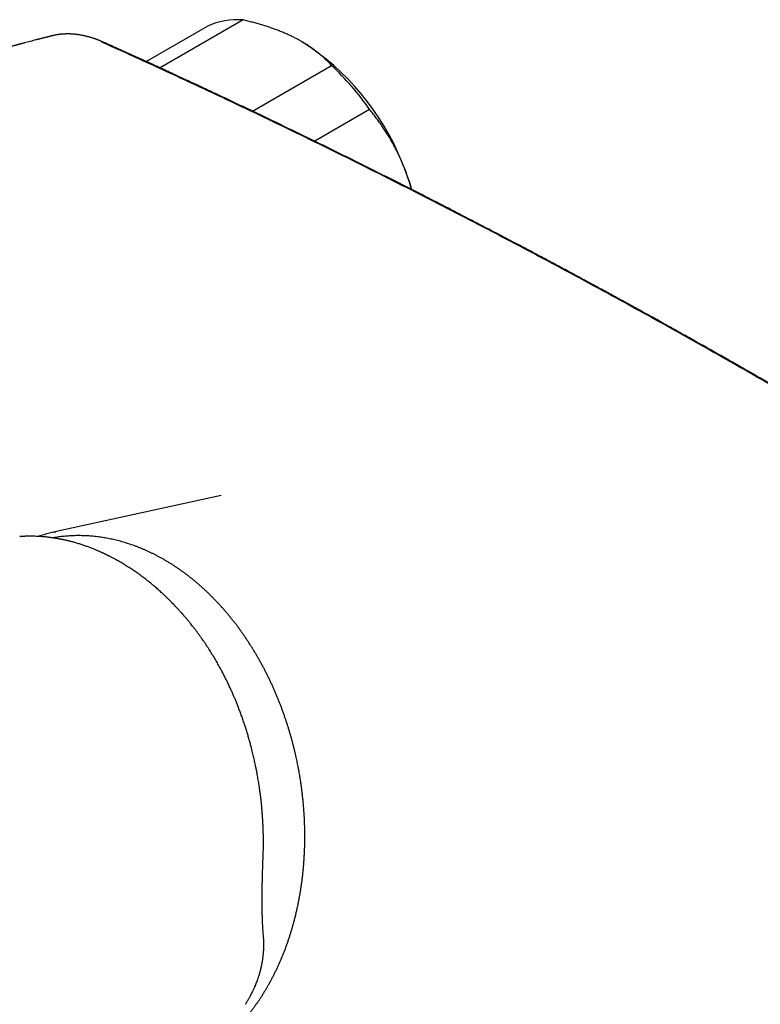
# Model space of a CAD drawing. Header units: millimetres. Extents: x 8 to 847, y 12 to 530.
# Tile 19 of 22: x 706 to 771, y 196 to 284. Entities that reach past the tile are written whole.
import ezdxf

# ---------------------------------------------------------------- set-up
doc = ezdxf.new("R2010")
doc.units = ezdxf.units.MM

msp = doc.modelspace()

# ---------------------------------------------------------------- linework, layer by layer
at = {"color": 7, "linetype": 'Continuous', "lineweight": 30}
for p, q in [((725.425, 283.747), (718.051, 279.49)), ((716.826, 280.051), (722.255, 283.185)), ((708.557, 282.357), (708.512, 282.346)), ((708.557, 282.359), (708.543, 282.356)), ((730.649, 281.817), (730.633, 281.826)), ((726.253, 275.649), (733.287, 279.709)), ((736.667, 275.784), (731.793, 272.97)), ((723.486, 241.504), (708.722, 238.259)), ((708.626, 238.238), (708.807, 238.277)), ((705.59, 237.838), (705.619, 237.841))]:
    msp.add_line(p, q, dxfattribs=at)
for centre, radius, start, end in [((724.869, 277.659), 6.113, 84.77576, 115.31555), ((718.398, 262.598), 22.792, 22.01822, 57.48319), ((716.153, 261.542), 24.973, 34.7699, 46.67564), ((717.701, 261.81), 23.738, 16.78708, 23.1511)]:
    msp.add_arc(centre, radius, start, end, dxfattribs=at)
for points, knots in [([(730.064, 282.136), (730.018, 282.16), (729.866, 282.237), (729.603, 282.364), (729.27, 282.515), (728.928, 282.661), (728.577, 282.801), (728.216, 282.937), (727.846, 283.067), (727.469, 283.191), (727.081, 283.312), (726.68, 283.428), (726.268, 283.54), (725.85, 283.647), (725.567, 283.714), (725.425, 283.747)], [0, 0, 0, 0, 0.034083, 0.112691, 0.191333, 0.269977, 0.348587, 0.428233, 0.507908, 0.587587, 0.667237, 0.750328, 0.833419, 0.916709, 1, 1, 1, 1]), ([(708.51, 282.351), (708.509, 282.35), (708.477, 282.343), (708.417, 282.328), (708.333, 282.307), (708.256, 282.287), (708.186, 282.27), (708.123, 282.254), (708.066, 282.24), (708.011, 282.226), (707.955, 282.212), (707.895, 282.196), (707.829, 282.18), (707.757, 282.162), (707.683, 282.143), (707.61, 282.124), (707.537, 282.106), (707.467, 282.088), (707.401, 282.071), (707.338, 282.055), (707.273, 282.038), (707.201, 282.019), (707.119, 281.998), (706.98, 281.962), (706.783, 281.911), (706.53, 281.845), (706.275, 281.778), (706.081, 281.727), (705.951, 281.692), (705.885, 281.674), (705.818, 281.657), (705.754, 281.639), (705.695, 281.624), (705.643, 281.61), (705.599, 281.598), (705.565, 281.589), (705.535, 281.581), (705.506, 281.573), (705.47, 281.563), (705.425, 281.551), (705.373, 281.537), (705.312, 281.521), (705.243, 281.502), (705.165, 281.481), (705.081, 281.458), (704.994, 281.434), (704.908, 281.411), (704.824, 281.388), (704.742, 281.365), (704.651, 281.34), (704.552, 281.313), (704.446, 281.284), (704.343, 281.255), (704.244, 281.228), (704.157, 281.203), (704.083, 281.183), (704.022, 281.166), (703.967, 281.15), (703.916, 281.136), (703.861, 281.121), (703.797, 281.103), (703.719, 281.081), (703.632, 281.056), (703.538, 281.03), (703.407, 280.993), (703.242, 280.946), (703.03, 280.885), (702.804, 280.82), (702.567, 280.752), (702.393, 280.701), (702.282, 280.669), (702.234, 280.655), (702.195, 280.644), (702.162, 280.634), (702.137, 280.627), (702.11, 280.619), (702.073, 280.608), (702.023, 280.593), (701.962, 280.575), (701.893, 280.555), (701.816, 280.532), (701.73, 280.507), (701.638, 280.48), (701.544, 280.452), (701.294, 280.378), (701.046, 280.304), (700.803, 280.23), (700.723, 280.206), (700.652, 280.185), (700.592, 280.166), (700.542, 280.151), (700.501, 280.139), (700.462, 280.127), (700.418, 280.114), (700.367, 280.098), (700.309, 280.08), (700.243, 280.06), (700.061, 280.004), (699.838, 279.936), (699.579, 279.856), (699.399, 279.8), (699.229, 279.746), (699.099, 279.706), (699.007, 279.677), (698.95, 279.659), (698.9, 279.643), (698.856, 279.629), (698.82, 279.618), (698.787, 279.607), (698.748, 279.595), (698.7, 279.58), (698.639, 279.561), (698.57, 279.539), (698.488, 279.512), (698.39, 279.481), (698.279, 279.446), (698.16, 279.408), (698.034, 279.367), (697.901, 279.324), (697.783, 279.286), (697.681, 279.253), (697.598, 279.226), (697.514, 279.199), (697.433, 279.173), (697.361, 279.149), (697.305, 279.131), (697.263, 279.117), (697.233, 279.107), (697.21, 279.1), (697.188, 279.092), (697.162, 279.084), (697.125, 279.072), (697.074, 279.055), (697.006, 279.033), (696.926, 279.007), (696.838, 278.977), (696.746, 278.947), (696.655, 278.917), (696.545, 278.88), (696.42, 278.839), (696.279, 278.792), (696.147, 278.747), (696.023, 278.706), (695.911, 278.668), (695.812, 278.635), (695.722, 278.604), (695.634, 278.575), (695.542, 278.543), (695.443, 278.51), (695.335, 278.473), (695.218, 278.433), (695.092, 278.39), (694.962, 278.345), (694.828, 278.299), (694.712, 278.259), (694.614, 278.225), (694.536, 278.198), (694.457, 278.17), (694.378, 278.143), (694.301, 278.116), (694.231, 278.092), (694.174, 278.072), (694.129, 278.056), (694.096, 278.044), (694.067, 278.034), (694.042, 278.026), (694.021, 278.018), (693.998, 278.01), (693.97, 278), (693.933, 277.987), (693.887, 277.971), (693.833, 277.952), (693.77, 277.93), (693.659, 277.891), (693.505, 277.836), (693.312, 277.768), (693.151, 277.71), (693.02, 277.663), (692.918, 277.627), (692.823, 277.592), (692.737, 277.562), (692.67, 277.537), (692.62, 277.519), (692.584, 277.506), (692.554, 277.495), (692.528, 277.486), (692.504, 277.477), (692.476, 277.467), (692.438, 277.453), (692.389, 277.435), (692.33, 277.414), (692.265, 277.39), (692.128, 277.34), (691.93, 277.268), (691.672, 277.173), (691.473, 277.1), (691.326, 277.045), (691.229, 277.009), (691.134, 276.974), (691.043, 276.94), (690.959, 276.909), (690.884, 276.881), (690.819, 276.856), (690.758, 276.833), (690.689, 276.807), (690.604, 276.776), (690.503, 276.737), (690.391, 276.695), (690.268, 276.649), (690.137, 276.599), (689.996, 276.545), (689.87, 276.497), (689.765, 276.457), (689.69, 276.428), (689.625, 276.403), (689.573, 276.383), (689.529, 276.366), (689.487, 276.35), (689.44, 276.332), (689.384, 276.311), (689.316, 276.284), (689.236, 276.253), (689.146, 276.219), (689.054, 276.183), (688.96, 276.146), (688.867, 276.11), (688.773, 276.073), (688.675, 276.035), (688.574, 275.995), (688.472, 275.955), (688.375, 275.917), (688.285, 275.882), (688.194, 275.846), (688.105, 275.811), (688.015, 275.775), (687.929, 275.741), (687.841, 275.706), (687.748, 275.669), (687.643, 275.627), (687.516, 275.577), (687.367, 275.517), (687.195, 275.448), (687.047, 275.388), (686.926, 275.339), (686.837, 275.303), (686.752, 275.268), (686.676, 275.238), (686.615, 275.212), (686.566, 275.193), (686.529, 275.178), (686.499, 275.165), (686.47, 275.153), (686.435, 275.139), (686.39, 275.121), (686.335, 275.099), (686.271, 275.072), (686.201, 275.043), (686.127, 275.013), (686.014, 274.967), (685.866, 274.905), (685.683, 274.83), (685.538, 274.77), (685.429, 274.724), (685.354, 274.693), (685.286, 274.664), (685.225, 274.639), (685.176, 274.618), (685.137, 274.602), (685.107, 274.59), (685.081, 274.579), (685.059, 274.57), (685.04, 274.561), (685.018, 274.552), (684.99, 274.54), (684.952, 274.525), (684.904, 274.504), (684.847, 274.481), (684.785, 274.454), (684.696, 274.417), (684.585, 274.37), (684.474, 274.323), (684.409, 274.295), (684.387, 274.286)], [0, 0, 0, 0, 0.000176, 0.003891, 0.007316, 0.010451, 0.013295, 0.015847, 0.018108, 0.020296, 0.022498, 0.024929, 0.027589, 0.030477, 0.033588, 0.036605, 0.039352, 0.042401, 0.045031, 0.047363, 0.049914, 0.052885, 0.056161, 0.059741, 0.069779, 0.080027, 0.090452, 0.100837, 0.103544, 0.106246, 0.108942, 0.111626, 0.11406, 0.116129, 0.117966, 0.11937, 0.120368, 0.121499, 0.122977, 0.124766, 0.126891, 0.12935, 0.132144, 0.135341, 0.138865, 0.142417, 0.1459, 0.149313, 0.152656, 0.15593, 0.160396, 0.164726, 0.16892, 0.172976, 0.176782, 0.179503, 0.181988, 0.184237, 0.186249, 0.18817, 0.190952, 0.194126, 0.197694, 0.201615, 0.205626, 0.213625, 0.221785, 0.231631, 0.241305, 0.250769, 0.252996, 0.254921, 0.256543, 0.257862, 0.258878, 0.259664, 0.261229, 0.263307, 0.265898, 0.268645, 0.271801, 0.275366, 0.279199, 0.283039, 0.286878, 0.309902, 0.313509, 0.316828, 0.319728, 0.322208, 0.324269, 0.325778, 0.327286, 0.329088, 0.331184, 0.333574, 0.336257, 0.339224, 0.356079, 0.363655, 0.371179, 0.378223, 0.384732, 0.387228, 0.389599, 0.391688, 0.393477, 0.394967, 0.396209, 0.39756, 0.399711, 0.402202, 0.405034, 0.408205, 0.412424, 0.417058, 0.421978, 0.42718, 0.432666, 0.438434, 0.441787, 0.44523, 0.448761, 0.45225, 0.455237, 0.457684, 0.459226, 0.460434, 0.461309, 0.462142, 0.463184, 0.464435, 0.466753, 0.46956, 0.472857, 0.476633, 0.480512, 0.484295, 0.487981, 0.494076, 0.499887, 0.505414, 0.510581, 0.515231, 0.519362, 0.522887, 0.526499, 0.530256, 0.534341, 0.538824, 0.543703, 0.548972, 0.554435, 0.560001, 0.56567, 0.568897, 0.572156, 0.575447, 0.578771, 0.582058, 0.585003, 0.587567, 0.589164, 0.590567, 0.591778, 0.592795, 0.59362, 0.594456, 0.59558, 0.597151, 0.599072, 0.601343, 0.603965, 0.606848, 0.615249, 0.623287, 0.630962, 0.635393, 0.639694, 0.64377, 0.647348, 0.650409, 0.652132, 0.653635, 0.654915, 0.655974, 0.656841, 0.657939, 0.659552, 0.661602, 0.664087, 0.666918, 0.669793, 0.681278, 0.691778, 0.702192, 0.706285, 0.710336, 0.714345, 0.718258, 0.721812, 0.72492, 0.727648, 0.730045, 0.732608, 0.73638, 0.740653, 0.745399, 0.750542, 0.756075, 0.762001, 0.768313, 0.772005, 0.775204, 0.777907, 0.780116, 0.781831, 0.783473, 0.785458, 0.787785, 0.790456, 0.794042, 0.797927, 0.801838, 0.80577, 0.809725, 0.813702, 0.817701, 0.822126, 0.826502, 0.830607, 0.834426, 0.837959, 0.84205, 0.845793, 0.849396, 0.852948, 0.856897, 0.861311, 0.866188, 0.87304, 0.880324, 0.888041, 0.891829, 0.895713, 0.899423, 0.902646, 0.905382, 0.90729, 0.908859, 0.910091, 0.91112, 0.912571, 0.914521, 0.916816, 0.919555, 0.922684, 0.925836, 0.928938, 0.937066, 0.944834, 0.952243, 0.955611, 0.958837, 0.961753, 0.964348, 0.966623, 0.968052, 0.969317, 0.970418, 0.971356, 0.97213, 0.972959, 0.974113, 0.975759, 0.977801, 0.980238, 0.983008, 0.985754, 0.99169, 0.997204, 1, 1, 1, 1]), ([(713.055, 281.758), (713.014, 281.776), (712.938, 281.81), (712.83, 281.856), (712.733, 281.896), (712.649, 281.93), (712.576, 281.958), (712.516, 281.981), (712.467, 282), (712.422, 282.016), (712.375, 282.033), (712.319, 282.053), (712.255, 282.076), (712.178, 282.102), (712.088, 282.132), (711.99, 282.163), (711.89, 282.193), (711.79, 282.222), (711.691, 282.249), (711.603, 282.272), (711.529, 282.291), (711.47, 282.305), (711.418, 282.318), (711.374, 282.328), (711.338, 282.336), (711.307, 282.343), (711.275, 282.35), (711.235, 282.358), (711.186, 282.368), (711.117, 282.382), (711.03, 282.398), (710.932, 282.415), (710.84, 282.429), (710.755, 282.441), (710.686, 282.451), (710.634, 282.457), (710.596, 282.461), (710.562, 282.465), (710.532, 282.469), (710.504, 282.472), (710.475, 282.474), (710.441, 282.478), (710.401, 282.481), (710.355, 282.485), (710.305, 282.489), (710.253, 282.492), (710.203, 282.496), (710.141, 282.499), (710.07, 282.502), (709.991, 282.504), (709.918, 282.505), (709.854, 282.506), (709.799, 282.505), (709.756, 282.505), (709.715, 282.504), (709.67, 282.503), (709.616, 282.501), (709.555, 282.499), (709.492, 282.495), (709.432, 282.491), (709.374, 282.487), (709.319, 282.482), (709.269, 282.478), (709.228, 282.473), (709.197, 282.47), (709.173, 282.467), (709.15, 282.465), (709.12, 282.461), (709.078, 282.456), (709.021, 282.448), (708.948, 282.437), (708.864, 282.423), (708.767, 282.405), (708.663, 282.384), (708.592, 282.368), (708.557, 282.359)], [0, 0, 0, 0, 0.0253972, 0.0482716, 0.0686297, 0.0864767, 0.1018166, 0.1146528, 0.1249875, 0.1328226, 0.1430966, 0.1549953, 0.168579, 0.1838466, 0.2042143, 0.225636, 0.2469975, 0.2682996, 0.2895431, 0.3107288, 0.3247851, 0.3375287, 0.3487214, 0.3583637, 0.3664555, 0.3719157, 0.3786723, 0.3872897, 0.397768, 0.410098, 0.4327869, 0.4541888, 0.474304, 0.4931323, 0.5105042, 0.5195561, 0.5278385, 0.5353513, 0.5420942, 0.5480673, 0.5538636, 0.5614781, 0.570198, 0.5805826, 0.5922957, 0.603886, 0.6151866, 0.6261975, 0.6451388, 0.6631555, 0.6799881, 0.6946362, 0.7069998, 0.7170779, 0.7247272, 0.7349043, 0.7476401, 0.7624649, 0.777099, 0.7909925, 0.8044108, 0.8173496, 0.8288496, 0.8392751, 0.8468884, 0.8506585, 0.8561058, 0.8632376, 0.8720544, 0.8864323, 0.9038087, 0.9241855, 0.9475653, 0.9739511, 1, 1, 1, 1]), ([(830.668, 213.776), (829.538, 214.575), (827.28, 216.173), (823.887, 218.541), (820.489, 220.886), (817.086, 223.207), (813.679, 225.505), (810.333, 227.735), (807.047, 229.9), (803.824, 232.001), (800.596, 234.081), (797.365, 236.139), (794.131, 238.176), (790.893, 240.191), (787.652, 242.185), (784.408, 244.157), (781.161, 246.107), (777.931, 248.024), (774.717, 249.909), (771.52, 251.761), (768.321, 253.592), (765.1, 255.413), (761.857, 257.223), (758.592, 259.022), (755.325, 260.798), (752.056, 262.553), (748.804, 264.275), (745.571, 265.965), (742.354, 267.623), (739.137, 269.26), (735.896, 270.886), (732.631, 272.5), (729.343, 274.103), (726.054, 275.683), (722.764, 277.241), (719.472, 278.775), (716.18, 280.288), (713.984, 281.277), (712.886, 281.772)], [0, 0, 0, 0, 0.0292677, 0.0585355, 0.0878036, 0.1170719, 0.1463404, 0.1756091, 0.2032055, 0.230802, 0.2583986, 0.2859954, 0.3135923, 0.3411894, 0.3687865, 0.3963837, 0.423981, 0.4515783, 0.4786829, 0.5057876, 0.5328922, 0.5599969, 0.5875944, 0.6151918, 0.6427893, 0.6703867, 0.697984, 0.7250885, 0.7521929, 0.7792972, 0.8064015, 0.8340588, 0.8617159, 0.889373, 0.9170299, 0.9446868, 0.9723434, 1, 1, 1, 1]), ([(830.854, 213.753), (830.712, 213.854), (830.432, 214.053), (830.017, 214.347), (829.615, 214.631), (829.225, 214.907), (828.848, 215.173), (828.483, 215.43), (828.14, 215.671), (827.818, 215.898), (827.516, 216.11), (827.225, 216.314), (826.944, 216.511), (826.674, 216.7), (826.348, 216.927), (825.966, 217.195), (825.523, 217.504), (825.083, 217.81), (824.645, 218.115), (824.209, 218.418), (823.664, 218.796), (823.009, 219.249), (822.249, 219.774), (821.498, 220.291), (820.755, 220.801), (820.022, 221.304), (819.024, 221.986), (817.759, 222.847), (816.222, 223.888), (814.684, 224.925), (813.145, 225.956), (811.203, 227.251), (808.855, 228.805), (806.101, 230.61), (803.345, 232.4), (800.585, 234.174), (797.824, 235.932), (795.06, 237.675), (792.293, 239.403), (789.524, 241.114), (786.753, 242.81), (783.997, 244.481), (781.255, 246.126), (778.527, 247.745), (775.797, 249.35), (773.051, 250.947), (770.289, 252.538), (767.621, 254.058), (765.719, 255.131), (764.582, 255.768), (764.1, 256.038), (763.614, 256.309), (763.075, 256.61), (762.48, 256.941), (761.828, 257.303), (761.161, 257.672), (760.568, 258), (760.053, 258.283), (759.625, 258.519), (759.204, 258.75), (758.792, 258.975), (758.398, 259.191), (758.022, 259.397), (757.662, 259.593), (757.38, 259.747), (757.174, 259.859), (757.044, 259.929), (756.923, 259.996), (756.81, 260.057), (756.706, 260.113), (756.616, 260.162), (756.537, 260.205), (756.47, 260.241), (756.41, 260.274), (756.356, 260.303), (756.305, 260.331), (756.253, 260.359), (756.187, 260.395), (756.104, 260.44), (756.003, 260.495), (755.889, 260.556), (755.766, 260.623), (755.636, 260.693), (755.498, 260.768), (755.35, 260.848), (755.191, 260.934), (755.004, 261.035), (754.792, 261.149), (754.558, 261.275), (754.198, 261.469), (753.714, 261.729), (753.13, 262.042), (752.577, 262.338), (752.053, 262.617), (751.538, 262.891), (750.899, 263.231), (750.135, 263.635), (749.249, 264.103), (748.372, 264.565), (747.107, 265.228), (745.45, 266.091), (743.399, 267.15), (741.097, 268.329), (738.546, 269.622), (735.745, 271.024), (732.943, 272.411), (730.14, 273.78), (728.106, 274.762), (726.842, 275.367), (726.348, 275.603), (725.855, 275.839), (725.361, 276.074), (724.872, 276.306), (724.39, 276.534), (723.913, 276.76), (723.443, 276.981), (722.98, 277.199), (722.624, 277.366), (722.374, 277.484), (722.225, 277.553), (722.078, 277.622), (721.932, 277.691), (721.786, 277.759), (721.638, 277.828), (721.477, 277.903), (721.3, 277.986), (721.105, 278.077), (720.898, 278.173), (720.679, 278.275), (720.448, 278.382), (720.205, 278.495), (719.95, 278.614), (719.679, 278.739), (719.39, 278.873), (719.084, 279.014), (718.765, 279.162), (718.432, 279.315), (718.086, 279.474), (717.727, 279.639), (717.355, 279.809), (716.97, 279.986), (716.571, 280.168), (716.159, 280.355), (715.734, 280.549), (715.304, 280.744), (714.87, 280.94), (714.433, 281.138), (713.984, 281.341), (713.523, 281.548), (713.212, 281.688), (713.055, 281.758)], [0, 0, 0, 0, 0.003689, 0.007271, 0.010744, 0.01411, 0.017368, 0.020519, 0.023561, 0.026255, 0.028858, 0.031371, 0.033793, 0.036125, 0.038366, 0.042211, 0.046025, 0.049819, 0.053594, 0.057348, 0.061083, 0.067703, 0.074254, 0.080725, 0.087115, 0.093424, 0.099652, 0.112861, 0.126066, 0.139271, 0.152477, 0.165682, 0.189263, 0.212844, 0.236425, 0.260006, 0.283587, 0.307168, 0.330749, 0.35433, 0.377911, 0.401493, 0.424653, 0.447813, 0.470973, 0.494133, 0.517663, 0.541193, 0.5619, 0.565967, 0.570034, 0.574132, 0.578301, 0.583707, 0.589227, 0.594862, 0.60061, 0.604279, 0.607912, 0.611468, 0.614947, 0.618348, 0.621452, 0.624489, 0.627459, 0.628607, 0.629713, 0.630742, 0.631695, 0.63257, 0.633369, 0.633992, 0.634559, 0.635069, 0.635523, 0.635925, 0.636355, 0.636839, 0.637594, 0.638452, 0.639414, 0.640479, 0.641555, 0.642718, 0.64397, 0.64531, 0.646738, 0.648712, 0.650686, 0.652647, 0.657842, 0.662948, 0.667434, 0.67185, 0.676197, 0.680476, 0.688038, 0.695517, 0.702913, 0.710225, 0.727519, 0.744812, 0.762105, 0.785687, 0.809268, 0.83285, 0.856432, 0.880013, 0.884164, 0.888314, 0.892465, 0.896615, 0.900752, 0.90481, 0.908781, 0.912767, 0.916662, 0.920465, 0.921724, 0.922974, 0.924213, 0.925442, 0.92666, 0.927881, 0.929174, 0.93071, 0.932347, 0.934086, 0.935925, 0.937866, 0.939908, 0.942052, 0.944296, 0.946756, 0.949327, 0.952009, 0.954802, 0.957706, 0.960722, 0.963848, 0.967086, 0.970434, 0.973894, 0.977465, 0.981147, 0.98472, 0.988392, 0.992162, 0.996032, 1, 1, 1, 1]), ([(733.287, 279.709), (733.207, 279.795), (733.048, 279.968), (732.791, 280.221), (732.548, 280.446), (732.321, 280.645), (732.112, 280.817), (731.896, 280.987), (731.67, 281.156), (731.436, 281.321), (731.188, 281.488), (730.925, 281.654), (730.647, 281.82), (730.361, 281.981), (730.163, 282.085), (730.064, 282.136)], [0, 0, 0, 0, 0.0957205, 0.1914568, 0.2871726, 0.3556754, 0.4241861, 0.4926876, 0.5621901, 0.6317026, 0.701204, 0.7758891, 0.8506032, 0.9253163, 1, 1, 1, 1]), ([(739.527, 271.143), (739.504, 271.196), (739.422, 271.386), (739.276, 271.709), (739.084, 272.107), (738.882, 272.499), (738.672, 272.885), (738.452, 273.266), (738.224, 273.638), (737.991, 274.001), (737.747, 274.363), (737.491, 274.724), (737.223, 275.085), (736.949, 275.439), (736.761, 275.669), (736.667, 275.784)], [0, 0, 0, 0, 0.031425, 0.110773, 0.190157, 0.269542, 0.348893, 0.42894, 0.508988, 0.58762, 0.666253, 0.749675, 0.833122, 0.916573, 1, 1, 1, 1]), ([(740.374, 268.693), (740.357, 268.756), (740.3, 268.968), (740.19, 269.334), (740.045, 269.788), (739.884, 270.246), (739.713, 270.698), (739.589, 270.994), (739.527, 271.143)], [0, 0, 0, 0, 0.075141, 0.25269, 0.439473, 0.62635, 0.813223, 1, 1, 1, 1]), ([(708.623, 238.237), (708.613, 238.235), (708.523, 238.215), (708.352, 238.173), (708.11, 238.111), (707.868, 238.044), (707.628, 237.972), (707.427, 237.909), (707.306, 237.868), (707.264, 237.854)], [0, 0, 0, 0, 0.020229, 0.197358, 0.374582, 0.551906, 0.729336, 0.906877, 1, 1, 1, 1]), ([(714.494, 235.589), (714.438, 235.621), (714.33, 235.683), (714.173, 235.77), (714.028, 235.85), (713.894, 235.922), (713.773, 235.986), (713.663, 236.043), (713.565, 236.093), (713.479, 236.136), (713.405, 236.173), (713.342, 236.204), (713.292, 236.229), (713.254, 236.247), (713.227, 236.26), (713.207, 236.27), (713.184, 236.281), (713.151, 236.297), (713.105, 236.319), (713.048, 236.345), (712.982, 236.376), (712.907, 236.411), (712.825, 236.448), (712.69, 236.509), (712.503, 236.59), (712.248, 236.698), (711.972, 236.809), (711.674, 236.922), (711.368, 237.031), (711.053, 237.137), (710.727, 237.238), (710.468, 237.313), (710.278, 237.365), (710.161, 237.396), (710.043, 237.426), (709.924, 237.455), (709.804, 237.484), (709.688, 237.511), (709.574, 237.536), (709.465, 237.559), (709.363, 237.581), (709.273, 237.599), (709.193, 237.614), (709.124, 237.627), (709.067, 237.638), (709.018, 237.647), (708.974, 237.655), (708.93, 237.662), (708.881, 237.671), (708.821, 237.681), (708.749, 237.693), (708.663, 237.706), (708.564, 237.721), (708.451, 237.738), (708.324, 237.755), (708.185, 237.773), (708.035, 237.79), (707.872, 237.807), (707.702, 237.823), (707.504, 237.839), (707.287, 237.853), (707.053, 237.865), (706.834, 237.871), (706.629, 237.875), (706.438, 237.875), (706.273, 237.873), (706.131, 237.869), (706.011, 237.865), (705.902, 237.861), (705.799, 237.856), (705.706, 237.852), (705.644, 237.848), (705.615, 237.846)], [0, 0, 0, 0, 0.019762, 0.03811, 0.055051, 0.070589, 0.084727, 0.09747, 0.10882, 0.11878, 0.127351, 0.134536, 0.140336, 0.144752, 0.147784, 0.149612, 0.15159, 0.155744, 0.161047, 0.167499, 0.1751, 0.183847, 0.193455, 0.203154, 0.230079, 0.257377, 0.290366, 0.323896, 0.358188, 0.393578, 0.430082, 0.467711, 0.480639, 0.493696, 0.506885, 0.520205, 0.533657, 0.546914, 0.55922, 0.571797, 0.583147, 0.593268, 0.602158, 0.609815, 0.616237, 0.621424, 0.6262, 0.630938, 0.636071, 0.642655, 0.650746, 0.660346, 0.671459, 0.684086, 0.698212, 0.713831, 0.730622, 0.748848, 0.768349, 0.787558, 0.815337, 0.841527, 0.866133, 0.889163, 0.910621, 0.930511, 0.945041, 0.958606, 0.971061, 0.982094, 0.991725, 1, 1, 1, 1]), ([(720.108, 190.811), (720.152, 190.831), (720.273, 190.884), (720.467, 190.975), (720.692, 191.084), (720.915, 191.198), (721.137, 191.317), (721.357, 191.439), (721.576, 191.566), (721.793, 191.697), (722.009, 191.832), (722.223, 191.972), (722.435, 192.115), (722.646, 192.263), (722.855, 192.415), (723.062, 192.571), (723.267, 192.732), (723.47, 192.896), (723.671, 193.064), (723.87, 193.237), (724.068, 193.413), (724.263, 193.593), (724.456, 193.778), (724.647, 193.966), (724.835, 194.158), (725.022, 194.354), (725.206, 194.553), (725.387, 194.757), (725.567, 194.964), (725.744, 195.174), (725.918, 195.389), (726.091, 195.607), (726.26, 195.828), (726.427, 196.054), (726.592, 196.282), (726.753, 196.514), (726.913, 196.75), (727.069, 196.988), (727.223, 197.231), (727.374, 197.476), (727.522, 197.725), (727.668, 197.976), (727.81, 198.231), (727.95, 198.489), (728.087, 198.75), (728.221, 199.014), (728.352, 199.281), (728.48, 199.551), (728.605, 199.824), (728.727, 200.1), (728.845, 200.378), (728.961, 200.659), (729.074, 200.943), (729.183, 201.229), (729.29, 201.518), (729.393, 201.809), (729.493, 202.103), (729.589, 202.399), (729.683, 202.698), (729.773, 202.998), (729.86, 203.302), (729.944, 203.607), (730.024, 203.914), (730.101, 204.224), (730.174, 204.536), (730.245, 204.849), (730.311, 205.165), (730.375, 205.483), (730.435, 205.802), (730.491, 206.123), (730.544, 206.446), (730.594, 206.771), (730.64, 207.098), (730.682, 207.426), (730.721, 207.756), (730.756, 208.087), (730.788, 208.421), (730.817, 208.755), (730.841, 209.091), (730.862, 209.429), (730.88, 209.769), (730.893, 210.098), (730.902, 210.416), (730.909, 210.724), (730.912, 211.031), (730.912, 211.34), (730.909, 211.648), (730.903, 211.957), (730.894, 212.266), (730.883, 212.575), (730.868, 212.884), (730.85, 213.193), (730.83, 213.502), (730.806, 213.81), (730.78, 214.118), (730.75, 214.426), (730.718, 214.732), (730.683, 215.037), (730.646, 215.339), (730.606, 215.636), (730.565, 215.924), (730.525, 216.186), (730.489, 216.414), (730.454, 216.627), (730.423, 216.806), (730.383, 217.032), (730.347, 217.227), (730.303, 217.455), (730.264, 217.651), (730.216, 217.886), (730.164, 218.132), (730.106, 218.39), (730.045, 218.657), (729.98, 218.93), (729.911, 219.208), (729.839, 219.489), (729.763, 219.773), (729.684, 220.059), (729.601, 220.347), (729.516, 220.636), (729.427, 220.925), (729.335, 221.215), (729.24, 221.506), (729.142, 221.796), (729.041, 222.086), (728.937, 222.376), (728.83, 222.665), (728.719, 222.954), (728.606, 223.241), (728.491, 223.528), (728.372, 223.814), (728.25, 224.098), (728.126, 224.381), (727.999, 224.663), (727.869, 224.944), (727.736, 225.223), (727.6, 225.5), (727.462, 225.776), (727.321, 226.049), (727.178, 226.321), (727.031, 226.592), (726.883, 226.86), (726.731, 227.126), (726.577, 227.39), (726.421, 227.652), (726.262, 227.911), (726.101, 228.168), (725.937, 228.423), (725.771, 228.676), (725.602, 228.926), (725.431, 229.174), (725.258, 229.419), (725.083, 229.661), (724.905, 229.901), (724.725, 230.138), (724.543, 230.372), (724.359, 230.604), (724.172, 230.832), (723.984, 231.058), (723.793, 231.28), (723.6, 231.5), (723.406, 231.717), (723.209, 231.93), (723.011, 232.141), (722.81, 232.348), (722.608, 232.552), (722.404, 232.752), (722.198, 232.95), (721.991, 233.144), (721.782, 233.334), (721.571, 233.522), (721.358, 233.706), (721.144, 233.886), (720.928, 234.063), (720.711, 234.236), (720.492, 234.405), (720.272, 234.571), (720.051, 234.734), (719.828, 234.892), (719.603, 235.047), (719.378, 235.198), (719.151, 235.345), (718.923, 235.489), (718.694, 235.629), (718.463, 235.764), (718.232, 235.896), (718, 236.024), (717.766, 236.148), (717.532, 236.268), (717.296, 236.384), (717.06, 236.496), (716.823, 236.604), (716.585, 236.708), (716.346, 236.807), (716.107, 236.903), (715.867, 236.994), (715.626, 237.081), (715.385, 237.164), (715.143, 237.243), (714.9, 237.318), (714.657, 237.388), (714.414, 237.455), (714.171, 237.516), (713.926, 237.574), (713.682, 237.627), (713.438, 237.676), (713.193, 237.721), (712.948, 237.761), (712.703, 237.797), (712.458, 237.829), (712.212, 237.856), (711.967, 237.879), (711.722, 237.897), (711.477, 237.911), (711.232, 237.921), (710.987, 237.926), (710.743, 237.927), (710.499, 237.924), (710.255, 237.916), (710.011, 237.903), (709.768, 237.886), (709.525, 237.865), (709.283, 237.839), (709.041, 237.809), (708.8, 237.774), (708.626, 237.747), (708.534, 237.73), (708.521, 237.727)], [0, 0, 0, 0, 0.0027025, 0.0073139, 0.011928, 0.0165448, 0.0211643, 0.0257864, 0.0304112, 0.0350387, 0.0396689, 0.0443016, 0.048937, 0.053575, 0.0582155, 0.0628586, 0.0675042, 0.0721523, 0.0768029, 0.0814558, 0.0861111, 0.0907688, 0.0954288, 0.100091, 0.1047555, 0.1094221, 0.1140909, 0.1187618, 0.1234348, 0.1281097, 0.1327867, 0.1374657, 0.1421465, 0.1468293, 0.1515139, 0.1562004, 0.1608887, 0.1655787, 0.1702705, 0.1749641, 0.1796594, 0.1843564, 0.1890551, 0.1937555, 0.1984577, 0.2031615, 0.2078671, 0.2125744, 0.2172834, 0.2219942, 0.2267067, 0.2314211, 0.2361373, 0.2408555, 0.2455755, 0.2502976, 0.2550217, 0.259748, 0.2644764, 0.2692072, 0.2739403, 0.278676, 0.2834142, 0.2881552, 0.2928991, 0.297646, 0.3023962, 0.3071498, 0.3119069, 0.316668, 0.3214332, 0.3262028, 0.3309772, 0.3357567, 0.3405417, 0.3453327, 0.3501302, 0.3549348, 0.3597472, 0.364568, 0.3693983, 0.3742391, 0.3785884, 0.3829372, 0.387285, 0.3916317, 0.3959772, 0.4003211, 0.4046633, 0.4090034, 0.413341, 0.4176754, 0.4220059, 0.4263314, 0.4306503, 0.4349602, 0.4392575, 0.4435361, 0.4477849, 0.451982, 0.4560766, 0.4599171, 0.4630673, 0.4657053, 0.4689367, 0.4706735, 0.4752942, 0.4772019, 0.4803657, 0.483658, 0.4871951, 0.490891, 0.4947111, 0.4986276, 0.5026209, 0.5066763, 0.510783, 0.5149325, 0.5191181, 0.5233346, 0.5275778, 0.5318443, 0.5361312, 0.5404361, 0.544757, 0.5490923, 0.5534404, 0.5578002, 0.5621706, 0.5665505, 0.5709393, 0.5753361, 0.5797402, 0.5841512, 0.5885686, 0.5929917, 0.5974203, 0.601854, 0.6062924, 0.6107352, 0.6151822, 0.619633, 0.6240875, 0.6285455, 0.6330067, 0.6374709, 0.6419381, 0.646408, 0.6508805, 0.6553555, 0.6598328, 0.6643124, 0.6687941, 0.6732778, 0.6777635, 0.6822511, 0.6867404, 0.6912315, 0.6957242, 0.7002184, 0.7047142, 0.7092115, 0.7137102, 0.7182102, 0.7227115, 0.7272141, 0.731718, 0.736223, 0.7407292, 0.7452365, 0.749745, 0.7542544, 0.758765, 0.7632765, 0.7677891, 0.7723026, 0.776817, 0.7813325, 0.7858488, 0.790366, 0.7948842, 0.7994032, 0.8039231, 0.8084438, 0.8129655, 0.817488, 0.8220113, 0.8265355, 0.8310605, 0.8355865, 0.8401132, 0.8446409, 0.8491694, 0.8536988, 0.8582291, 0.8627603, 0.8672924, 0.8718255, 0.8763595, 0.8808945, 0.8854305, 0.8899676, 0.8945057, 0.8990449, 0.9035852, 0.9081266, 0.9126693, 0.9172132, 0.9217583, 0.9263048, 0.9308526, 0.9354019, 0.9399525, 0.9445047, 0.9490584, 0.9536138, 0.9581707, 0.9627294, 0.9672899, 0.9718521, 0.9764163, 0.9809824, 0.9855504, 0.9901206, 0.9946928, 0.9992671, 1, 1, 1, 1]), ([(727.206, 209.34), (727.212, 209.49), (727.223, 209.785), (727.231, 210.222), (727.235, 210.648), (727.232, 211.061), (727.226, 211.462), (727.214, 211.873), (727.196, 212.293), (727.173, 212.719), (727.145, 213.129), (727.114, 213.525), (727.079, 213.906), (727.041, 214.273), (727.002, 214.622), (726.961, 214.954), (726.919, 215.269), (726.876, 215.566), (726.834, 215.844), (726.792, 216.104), (726.752, 216.346), (726.711, 216.579), (726.661, 216.852), (726.6, 217.173), (726.521, 217.564), (726.431, 217.982), (726.329, 218.428), (726.226, 218.848), (726.125, 219.243), (726.025, 219.612), (725.92, 219.984), (725.811, 220.355), (725.697, 220.723), (725.575, 221.103), (725.444, 221.492), (725.305, 221.889), (725.165, 222.272), (725.03, 222.629), (724.899, 222.961), (724.774, 223.269), (724.647, 223.571), (724.516, 223.874), (724.379, 224.182), (724.235, 224.498), (724.082, 224.82), (723.914, 225.165), (723.729, 225.532), (723.525, 225.921), (723.31, 226.315), (723.084, 226.715), (722.848, 227.117), (722.601, 227.52), (722.344, 227.925), (722.074, 228.334), (721.833, 228.684), (721.627, 228.975), (721.461, 229.204), (721.298, 229.424), (721.141, 229.631), (720.99, 229.827), (720.845, 230.01), (720.72, 230.166), (720.614, 230.296), (720.526, 230.403), (720.441, 230.504), (720.36, 230.601), (720.283, 230.692), (720.211, 230.776), (720.146, 230.851), (720.09, 230.915), (720.043, 230.969), (720, 231.018), (719.955, 231.068), (719.905, 231.125), (719.849, 231.188), (719.787, 231.256), (719.711, 231.34), (719.62, 231.439), (719.513, 231.554), (719.399, 231.675), (719.268, 231.812), (719.119, 231.965), (718.951, 232.135), (718.772, 232.312), (718.58, 232.498), (718.376, 232.691), (718.14, 232.909), (717.872, 233.149), (717.573, 233.408), (717.262, 233.667), (716.941, 233.926), (716.608, 234.183), (716.271, 234.433), (715.93, 234.676), (715.585, 234.912), (715.23, 235.143), (714.866, 235.371), (714.618, 235.516), (714.493, 235.59)], [0, 0, 0, 0, 0.014163, 0.027914, 0.041259, 0.054204, 0.066753, 0.078912, 0.092746, 0.106048, 0.118824, 0.131079, 0.143049, 0.154481, 0.165379, 0.175743, 0.185574, 0.194873, 0.20364, 0.211714, 0.219277, 0.226447, 0.233646, 0.245095, 0.256704, 0.27069, 0.284852, 0.299192, 0.310939, 0.322806, 0.334794, 0.346906, 0.358955, 0.37073, 0.384257, 0.397408, 0.410186, 0.422593, 0.433359, 0.443832, 0.454036, 0.464404, 0.475096, 0.486116, 0.497469, 0.509141, 0.522815, 0.536878, 0.551328, 0.566159, 0.581376, 0.596698, 0.612396, 0.628475, 0.644935, 0.654515, 0.664046, 0.67317, 0.681877, 0.690166, 0.698038, 0.705491, 0.710372, 0.715056, 0.719542, 0.723829, 0.727919, 0.731734, 0.735119, 0.738067, 0.740406, 0.742468, 0.744757, 0.747348, 0.75024, 0.753432, 0.756858, 0.761886, 0.767281, 0.773042, 0.779171, 0.786947, 0.795244, 0.804064, 0.813406, 0.823272, 0.83366, 0.847373, 0.861462, 0.875927, 0.890767, 0.905981, 0.921567, 0.936603, 0.951966, 0.967655, 0.983667, 1, 1, 1, 1]), ([(727.223, 202.545), (727.216, 202.633), (727.203, 202.805), (727.186, 203.064), (727.172, 203.315), (727.16, 203.558), (727.151, 203.767), (727.144, 203.944), (727.14, 204.089), (727.136, 204.23), (727.132, 204.366), (727.129, 204.496), (727.127, 204.611), (727.125, 204.709), (727.124, 204.791), (727.123, 204.861), (727.122, 204.921), (727.121, 204.969), (727.121, 205.007), (727.121, 205.04), (727.12, 205.077), (727.12, 205.128), (727.119, 205.191), (727.119, 205.263), (727.119, 205.356), (727.118, 205.473), (727.118, 205.615), (727.118, 205.767), (727.119, 205.93), (727.12, 206.091), (727.122, 206.252), (727.123, 206.413), (727.126, 206.587), (727.129, 206.773), (727.132, 206.972), (727.137, 207.184), (727.142, 207.409), (727.148, 207.647), (727.155, 207.899), (727.164, 208.163), (727.173, 208.439), (727.183, 208.727), (727.194, 209.029), (727.202, 209.235), (727.206, 209.341)], [0, 0, 0, 0, 0.045303, 0.088645, 0.130044, 0.169516, 0.207075, 0.230635, 0.253382, 0.275318, 0.296444, 0.31674, 0.335243, 0.349268, 0.361601, 0.372244, 0.381196, 0.388458, 0.394031, 0.398004, 0.403344, 0.410925, 0.420693, 0.43147, 0.442773, 0.462197, 0.483, 0.505182, 0.528744, 0.553762, 0.575069, 0.598024, 0.622627, 0.648881, 0.676789, 0.706352, 0.737576, 0.770464, 0.805022, 0.841256, 0.878482, 0.917341, 0.957843, 1, 1, 1, 1]), ([(725.629, 196.283), (725.66, 196.33), (725.718, 196.421), (725.8, 196.553), (725.872, 196.674), (725.936, 196.783), (725.992, 196.881), (726.04, 196.967), (726.079, 197.039), (726.11, 197.097), (726.135, 197.143), (726.154, 197.18), (726.169, 197.208), (726.178, 197.227), (726.188, 197.246), (726.202, 197.272), (726.222, 197.312), (726.248, 197.363), (726.28, 197.428), (726.317, 197.505), (726.358, 197.591), (726.4, 197.682), (726.441, 197.773), (726.495, 197.895), (726.558, 198.046), (726.63, 198.225), (726.689, 198.381), (726.736, 198.514), (726.775, 198.625), (726.811, 198.733), (726.845, 198.84), (726.877, 198.944), (726.907, 199.045), (726.934, 199.14), (726.955, 199.217), (726.971, 199.277), (726.983, 199.324), (726.995, 199.374), (727.01, 199.432), (727.027, 199.502), (727.045, 199.581), (727.065, 199.669), (727.084, 199.76), (727.102, 199.851), (727.119, 199.939), (727.138, 200.044), (727.158, 200.164), (727.178, 200.296), (727.195, 200.418), (727.209, 200.53), (727.22, 200.632), (727.23, 200.727), (727.238, 200.816), (727.245, 200.902), (727.251, 200.983), (727.255, 201.059), (727.259, 201.116), (727.26, 201.156), (727.262, 201.179), (727.263, 201.203), (727.264, 201.233), (727.265, 201.273), (727.267, 201.324), (727.269, 201.388), (727.27, 201.463), (727.271, 201.549), (727.27, 201.648), (727.269, 201.758), (727.266, 201.879), (727.26, 202.012), (727.254, 202.104), (727.252, 202.152)], [0, 0, 0, 0, 0.0260012, 0.0498535, 0.0715607, 0.0911258, 0.1085515, 0.1238401, 0.1369932, 0.1467516, 0.1548769, 0.1613697, 0.1662304, 0.1694595, 0.1713133, 0.1762551, 0.183153, 0.1922304, 0.2034866, 0.2169209, 0.2324623, 0.2484557, 0.2642023, 0.2797025, 0.3113811, 0.3419821, 0.3715078, 0.3906871, 0.4094481, 0.4278023, 0.4457498, 0.4632912, 0.4804266, 0.4967034, 0.5111521, 0.5193428, 0.5267864, 0.5345994, 0.5443313, 0.555993, 0.5695856, 0.5841714, 0.5998437, 0.6150384, 0.6296825, 0.6437756, 0.6675708, 0.6896067, 0.7098811, 0.7283918, 0.7454942, 0.7610146, 0.7758923, 0.7901267, 0.8037172, 0.8166627, 0.8281893, 0.8324684, 0.8363507, 0.8398769, 0.844583, 0.8512502, 0.8598804, 0.8704756, 0.8830389, 0.8975737, 0.9140843, 0.9325757, 0.953054, 0.975526, 1, 1, 1, 1]), ([(727.252, 202.152), (727.248, 202.211), (727.239, 202.341), (727.229, 202.473), (727.223, 202.545)], [0, 0, 0, 0, 0.452501, 1, 1, 1, 1])]:
    msp.add_open_spline(points, degree=3, knots=knots, dxfattribs=at)

doc.saveas('drawing.dxf')
